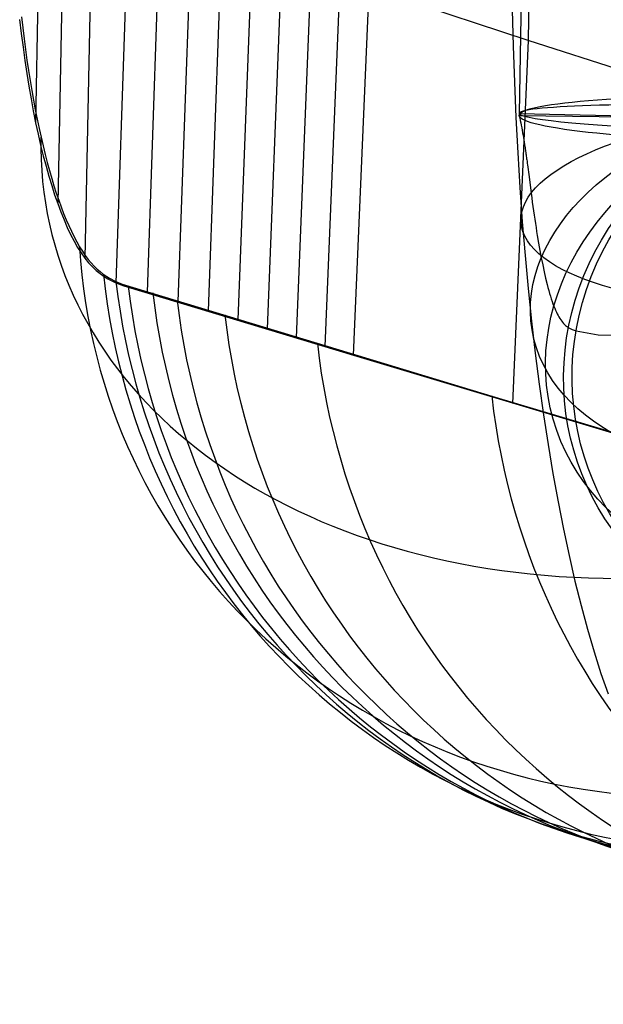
# Model space of a CAD drawing. Extents: x -919 to -345, y -585 to -19.
# Tile 2 of 123: x -918 to -907, y -504 to -485. Entities that reach past the tile are written whole.
import ezdxf

# ---------------------------------------------------------------- set-up
doc = ezdxf.new("R2010")
doc.units = 0
doc.layers.add('SCHIUMATO', color=84, linetype='CONTINUOUS')
doc.layers.add('TELAIO', color=3, linetype='CONTINUOUS')

msp = doc.modelspace()

# ---------------------------------------------------------------- linework, layer by layer
at = {"layer": 'SCHIUMATO'}
for p, q in [((-916.556, -444.333, 199.997), (-917.363, -487.227, 198.371)), ((-916.099, -445.876, 197.996), (-916.949, -488.745, 196.532)), ((-915.568, -447, 195.783), (-916.44, -489.768, 194.4)), ((-907.557, -451.606, 161.288), (-908.113, -485.685, 159.78)), ((-915.618, -483.134, 192.256), (-915.857, -490.232, 192.103)), ((-915.025, -483.35, 189.914), (-915.271, -490.41, 189.758)), ((-914.441, -483.56, 187.576), (-914.694, -490.585, 187.412)), ((-913.867, -483.764, 185.24), (-914.126, -490.758, 185.065)), ((-913.3, -483.96, 182.908), (-913.566, -490.929, 182.716)), ((-908.113, -485.685, 159.78), (-913.3, -483.96, 182.908)), ((-912.742, -484.151, 180.58), (-913.014, -491.098, 180.366)), ((-912.191, -484.336, 178.255), (-912.469, -491.264, 178.013)), ((-911.646, -484.515, 175.933), (-911.93, -491.429, 175.658)), ((-911.107, -484.687, 173.615), (-911.398, -491.591, 173.301)), ((-917.628, -485.24, 199.83), (-917.604, -485.447, 199.711)), ((-908.413, -485.111, 213.841), (-908.397, -485.791, 213.681)), ((-917.663, -485.292, 199.802), (-917.632, -485.552, 199.648)), ((-917.632, -485.552, 199.648), (-917.599, -485.808, 199.487)), ((-917.604, -485.447, 199.711), (-917.579, -485.651, 199.586)), ((-917.579, -485.651, 199.586), (-917.553, -485.852, 199.457)), ((-908.113, -485.685, 159.78), (-908.407, -492.495, 159.501)), ((-908.397, -485.791, 213.681), (-908.374, -486.464, 213.497)), ((-905.345, -486.576, 145.9), (-908.113, -485.685, 159.78)), ((-917.599, -485.808, 199.487), (-917.565, -486.059, 199.319)), ((-917.553, -485.852, 199.457), (-917.526, -486.05, 199.324)), ((-917.565, -486.059, 199.319), (-917.528, -486.305, 199.143)), ((-917.526, -486.05, 199.324), (-917.497, -486.244, 199.185)), ((-917.528, -486.305, 199.143), (-917.49, -486.544, 198.96)), ((-917.497, -486.244, 199.185), (-917.467, -486.435, 199.043)), ((-917.49, -486.544, 198.96), (-917.449, -486.778, 198.771)), ((-917.467, -486.435, 199.043), (-917.436, -486.622, 198.896)), ((-908.374, -486.464, 213.497), (-908.346, -487.132, 213.292)), ((-917.436, -486.622, 198.896), (-917.403, -486.806, 198.745)), ((-917.449, -486.778, 198.771), (-917.407, -487.006, 198.574)), ((-917.403, -486.806, 198.745), (-917.37, -486.985, 198.589)), ((-917.407, -487.006, 198.574), (-917.363, -487.227, 198.371)), ((-917.37, -486.985, 198.589), (-917.335, -487.161, 198.429)), ((-917.363, -487.227, 198.371), (-917.317, -487.441, 198.161)), ((-917.335, -487.161, 198.429), (-917.299, -487.333, 198.265)), ((-908.346, -487.132, 213.292), (-908.311, -487.791, 213.064)), ((-917.317, -487.441, 198.161), (-917.269, -487.649, 197.945)), ((-917.299, -487.333, 198.265), (-917.262, -487.5, 198.097)), ((-917.269, -487.649, 197.945), (-917.219, -487.849, 197.724)), ((-917.262, -487.5, 198.097), (-917.224, -487.663, 197.925)), ((-917.224, -487.663, 197.925), (-917.185, -487.822, 197.749)), ((-917.185, -487.822, 197.749), (-917.145, -487.976, 197.57)), ((-908.311, -487.791, 213.064), (-908.271, -488.443, 212.815)), ((-917.219, -487.849, 197.724), (-917.168, -488.043, 197.496)), ((-917.145, -487.976, 197.57), (-917.104, -488.126, 197.388)), ((-917.168, -488.043, 197.496), (-917.116, -488.229, 197.263)), ((-917.104, -488.126, 197.388), (-917.062, -488.272, 197.202)), ((-917.116, -488.229, 197.263), (-917.061, -488.408, 197.024)), ((-917.062, -488.272, 197.202), (-917.019, -488.413, 197.013)), ((-917.061, -488.408, 197.024), (-917.006, -488.58, 196.78)), ((-917.019, -488.413, 197.013), (-916.975, -488.549, 196.82)), ((-916.975, -488.549, 196.82), (-916.93, -488.681, 196.625)), ((-908.271, -488.443, 212.815), (-908.225, -489.085, 212.544)), ((-917.006, -488.58, 196.78), (-916.948, -488.745, 196.532)), ((-916.948, -488.745, 196.532), (-916.89, -488.902, 196.279)), ((-916.93, -488.681, 196.625), (-916.884, -488.808, 196.427)), ((-916.89, -488.902, 196.279), (-916.83, -489.052, 196.021)), ((-916.884, -488.808, 196.427), (-916.837, -488.93, 196.226)), ((-916.837, -488.93, 196.226), (-916.79, -489.047, 196.023)), ((-916.83, -489.052, 196.021), (-916.768, -489.193, 195.76)), ((-916.79, -489.047, 196.023), (-916.741, -489.159, 195.816)), ((-908.225, -489.085, 212.544), (-908.173, -489.718, 212.252)), ((-916.768, -489.193, 195.76), (-916.706, -489.326, 195.495)), ((-916.741, -489.159, 195.816), (-916.692, -489.265, 195.608)), ((-916.692, -489.265, 195.608), (-916.642, -489.367, 195.397)), ((-916.706, -489.326, 195.495), (-916.641, -489.451, 195.226)), ((-916.642, -489.367, 195.397), (-916.591, -489.464, 195.183)), ((-916.641, -489.451, 195.226), (-916.576, -489.566, 194.954)), ((-916.591, -489.464, 195.183), (-916.539, -489.555, 194.968)), ((-916.576, -489.566, 194.954), (-916.508, -489.672, 194.678)), ((-916.539, -489.555, 194.968), (-916.486, -489.64, 194.751)), ((-916.508, -489.672, 194.678), (-916.44, -489.768, 194.4)), ((-916.486, -489.64, 194.751), (-916.432, -489.718, 194.531)), ((-916.44, -489.768, 194.4), (-916.37, -489.854, 194.119)), ((-916.432, -489.718, 194.531), (-916.377, -489.791, 194.31)), ((-916.377, -489.791, 194.31), (-916.321, -489.857, 194.087)), ((-916.37, -489.854, 194.119), (-916.298, -489.931, 193.836)), ((-916.321, -489.857, 194.087), (-916.265, -489.917, 193.862)), ((-908.173, -489.718, 212.252), (-908.115, -490.34, 211.94)), ((-916.298, -489.931, 193.836), (-916.226, -489.999, 193.551)), ((-916.265, -489.917, 193.862), (-916.208, -489.973, 193.637)), ((-916.226, -489.999, 193.551), (-916.153, -490.059, 193.264)), ((-916.208, -489.973, 193.637), (-916.15, -490.022, 193.41)), ((-916.15, -490.022, 193.41), (-916.092, -490.067, 193.182)), ((-916.153, -490.059, 193.264), (-916.079, -490.111, 192.975)), ((-916.092, -490.067, 193.182), (-915.975, -490.144, 192.724)), ((-916.079, -490.111, 192.975), (-916.005, -490.157, 192.685)), ((-916.005, -490.157, 192.685), (-915.856, -490.232, 192.103)), ((-915.975, -490.144, 192.724), (-915.857, -490.206, 192.264)), ((-915.857, -490.206, 192.264), (-915.74, -490.256, 191.802)), ((-915.856, -490.232, 192.103), (-915.709, -490.289, 191.518)), ((-915.74, -490.256, 191.802), (-912.074, -491.365, 176.467)), ((-915.709, -490.289, 191.518), (-911.397, -491.591, 173.302)), ((-908.115, -490.34, 211.94), (-908.051, -490.951, 211.606)), ((-908.051, -490.951, 211.606), (-907.982, -491.55, 211.253)), ((-912.074, -491.365, 176.467), (-908.797, -492.358, 161.529)), ((-911.397, -491.591, 173.302), (-905.628, -493.322, 145.646)), ((-907.982, -491.55, 211.253), (-907.907, -492.136, 210.881)), ((-907.907, -492.136, 210.881), (-907.827, -492.709, 210.489)), ((-908.797, -492.358, 161.529), (-905.759, -493.265, 146.534)), ((-907.827, -492.709, 210.489), (-907.741, -493.267, 210.078)), ((-907.741, -493.267, 210.078), (-907.651, -493.812, 209.649)), ((-907.651, -493.812, 209.649), (-907.554, -494.34, 209.203)), ((-907.554, -494.34, 209.203), (-907.453, -494.853, 208.739)), ((-907.453, -494.853, 208.739), (-907.347, -495.349, 208.258)), ((-907.347, -495.349, 208.258), (-907.237, -495.828, 207.762)), ((-907.237, -495.828, 207.762), (-907.121, -496.289, 207.25)), ((-907.121, -496.289, 207.25), (-907.001, -496.732, 206.723)), ((-907.001, -496.732, 206.723), (-906.877, -497.156, 206.182)), ((-906.877, -497.156, 206.182), (-906.748, -497.561, 205.627)), ((-906.748, -497.561, 205.627), (-906.615, -497.946, 205.059))]:
    msp.add_line(p, q, dxfattribs=at)
at = {"layer": 'SCHIUMATO', "extrusion": (-0.15247, 0.671175, 0.725449)}
msp.add_arc((989.934, 336.085, -43.633), 12.738, 349.6923, 147.9004, dxfattribs=at)
at = {"layer": 'SCHIUMATO', "extrusion": (-0.213437, 0.339107, 0.916216)}
msp.add_arc((1025.077, 16.112, 208.245), 12.73, 333.3885, 131.8884, dxfattribs=at)
at = {"layer": 'SCHIUMATO', "extrusion": (-0.23212, 0.143465, 0.962049)}
msp.add_arc((890.534, -439.188, 328.186), 12.72, 308.8076, 107.3871, dxfattribs=at)
at = {"layer": 'SCHIUMATO', "extrusion": (-0.234371, 0.099226, 0.96707)}
msp.add_arc((802.043, -570.892, 351.942), 12.714, 300.4257, 99.0252, dxfattribs=at)
at = {"layer": 'SCHIUMATO', "extrusion": (-0.233514, 0.097904, 0.967412)}
msp.add_arc((799.795, -574.064, 350.913), 12.711, 300.2303, 98.8357, dxfattribs=at)
at = {"layer": 'SCHIUMATO', "extrusion": (-0.231718, 0.095887, 0.968046)}
msp.add_arc((796.754, -578.533, 348.464), 12.708, 299.8527, 98.4588, dxfattribs=at)
at = {"layer": 'SCHIUMATO', "extrusion": (-0.229854, 0.094543, 0.968622)}
msp.add_arc((795.347, -580.971, 345.611), 12.705, 299.6611, 98.2673, dxfattribs=at)
at = {"layer": 'SCHIUMATO', "extrusion": (-0.226287, 0.090921, 0.969808)}
msp.add_arc((789.967, -588.901, 340.517), 12.702, 299.068, 97.6743, dxfattribs=at)
at = {"layer": 'SCHIUMATO', "extrusion": (-0.219141, 0.083848, 0.972084)}
msp.add_arc((778.907, -604.749, 330.214), 12.701, 297.9265, 96.533, dxfattribs=at)
at = {"layer": 'SCHIUMATO', "extrusion": (-0.204841, 0.069736, 0.976308)}
msp.add_arc((753.472, -638.607, 309.526), 12.704, 295.6443, 94.2516, dxfattribs=at)
at = {"layer": 'TELAIO'}
for p, q in [((-907.665, -447.201, 205.62), (-908.282, -487.045, 203.258)), ((-908.284, -487.051, 203.383), (-898.286, -487.271, 203.372)), ((-908.284, -487.091, 203.384), (-908.274, -487.137, 203.252)), ((-908.284, -487.091, 203.384), (-898.285, -487.231, 203.371)), ((-908.274, -487.137, 203.252), (-908.265, -487.183, 203.128)), ((-908.265, -487.183, 203.128), (-908.255, -487.229, 203.012)), ((-908.255, -487.229, 203.012), (-908.246, -487.275, 202.903)), ((-908.246, -487.275, 202.903), (-908.237, -487.321, 202.8)), ((-908.237, -487.321, 202.8), (-908.229, -487.368, 202.704)), ((-908.229, -487.368, 202.704), (-908.22, -487.414, 202.615)), ((-908.22, -487.414, 202.615), (-908.212, -487.461, 202.531)), ((-908.212, -487.461, 202.531), (-908.204, -487.507, 202.453)), ((-908.204, -487.507, 202.453), (-908.196, -487.554, 202.381)), ((-908.196, -487.554, 202.381), (-908.192, -487.577, 202.347)), ((-908.192, -487.577, 202.347), (-908.189, -487.6, 202.314)), ((-908.189, -487.6, 202.314), (-908.185, -487.624, 202.282)), ((-908.185, -487.624, 202.282), (-908.181, -487.647, 202.252)), ((-908.181, -487.647, 202.252), (-908.178, -487.67, 202.222)), ((-908.178, -487.67, 202.222), (-908.174, -487.693, 202.194)), ((-908.174, -487.693, 202.194), (-908.17, -487.717, 202.167)), ((-908.17, -487.717, 202.167), (-908.167, -487.74, 202.141)), ((-908.167, -487.74, 202.141), (-908.163, -487.763, 202.116)), ((-908.163, -487.763, 202.116), (-908.16, -487.786, 202.092)), ((-908.16, -487.786, 202.092), (-908.157, -487.809, 202.069)), ((-908.157, -487.809, 202.069), (-908.153, -487.832, 202.047)), ((-908.153, -487.832, 202.047), (-908.15, -487.856, 202.026)), ((-908.15, -487.856, 202.026), (-908.147, -487.879, 202.005)), ((-908.147, -487.879, 202.005), (-908.144, -487.902, 201.986)), ((-908.144, -487.902, 201.986), (-908.14, -487.925, 201.967)), ((-908.14, -487.925, 201.967), (-908.137, -487.948, 201.949)), ((-908.137, -487.948, 201.949), (-908.134, -487.971, 201.932)), ((-908.134, -487.971, 201.932), (-908.131, -487.994, 201.915)), ((-908.131, -487.994, 201.915), (-908.128, -488.017, 201.899)), ((-908.128, -488.017, 201.899), (-908.122, -488.062, 201.869)), ((-908.122, -488.062, 201.869), (-908.116, -488.108, 201.842)), ((-908.116, -488.108, 201.842), (-908.11, -488.153, 201.816)), ((-908.11, -488.153, 201.816), (-908.104, -488.198, 201.791)), ((-908.104, -488.198, 201.791), (-908.098, -488.243, 201.769)), ((-908.098, -488.243, 201.769), (-908.059, -488.549, 201.625)), ((-908.059, -488.549, 201.625), (-908.053, -488.592, 201.603)), ((-908.053, -488.592, 201.603), (-908.048, -488.634, 201.58)), ((-908.048, -488.634, 201.58), (-908.037, -488.718, 201.533)), ((-908.037, -488.718, 201.533), (-908.025, -488.8, 201.483)), ((-908.025, -488.8, 201.483), (-908.014, -488.881, 201.431)), ((-908.014, -488.881, 201.431), (-908.003, -488.96, 201.375)), ((-908.003, -488.96, 201.375), (-907.991, -489.039, 201.318)), ((-907.991, -489.039, 201.318), (-907.98, -489.116, 201.258)), ((-907.98, -489.116, 201.258), (-907.968, -489.192, 201.196)), ((-907.968, -489.192, 201.196), (-907.956, -489.267, 201.132)), ((-907.956, -489.267, 201.132), (-907.944, -489.341, 201.067)), ((-907.944, -489.341, 201.067), (-907.92, -489.485, 200.932)), ((-907.92, -489.485, 200.932), (-907.895, -489.626, 200.793)), ((-907.895, -489.626, 200.793), (-907.869, -489.763, 200.651)), ((-907.869, -489.763, 200.651), (-907.842, -489.895, 200.509)), ((-907.842, -489.895, 200.509), (-907.815, -490.023, 200.365)), ((-907.815, -490.023, 200.365), (-907.787, -490.146, 200.219)), ((-907.787, -490.146, 200.219), (-907.758, -490.264, 200.071)), ((-907.758, -490.264, 200.071), (-907.743, -490.321, 199.996)), ((-907.743, -490.321, 199.996), (-907.728, -490.376, 199.92)), ((-907.728, -490.376, 199.92), (-907.712, -490.43, 199.844)), ((-907.712, -490.43, 199.844), (-907.697, -490.482, 199.767)), ((-907.697, -490.482, 199.767), (-907.681, -490.532, 199.689)), ((-907.681, -490.532, 199.689), (-907.665, -490.58, 199.611)), ((-907.665, -490.58, 199.611), (-907.649, -490.625, 199.532)), ((-907.649, -490.625, 199.532), (-907.632, -490.669, 199.452)), ((-907.632, -490.669, 199.452), (-907.617, -490.708, 199.377)), ((-907.617, -490.708, 199.377), (-907.601, -490.745, 199.301)), ((-907.601, -490.745, 199.301), (-907.585, -490.78, 199.224)), ((-907.585, -490.78, 199.224), (-907.569, -490.813, 199.146)), ((-907.569, -490.813, 199.146), (-907.553, -490.844, 199.068)), ((-907.553, -490.844, 199.068), (-907.537, -490.873, 198.989)), ((-907.537, -490.873, 198.989), (-907.52, -490.901, 198.91)), ((-907.52, -490.901, 198.91), (-907.503, -490.927, 198.829)), ((-907.503, -490.927, 198.829), (-907.486, -490.951, 198.748)), ((-907.486, -490.951, 198.748), (-907.469, -490.973, 198.666)), ((-907.469, -490.973, 198.666), (-907.452, -490.994, 198.583)), ((-907.452, -490.994, 198.583), (-907.434, -491.013, 198.499)), ((-907.434, -491.013, 198.499), (-907.416, -491.03, 198.415)), ((-907.416, -491.03, 198.415), (-907.398, -491.046, 198.329)), ((-907.398, -491.046, 198.329), (-907.379, -491.06, 198.243)), ((-907.379, -491.06, 198.243), (-907.361, -491.072, 198.156)), ((-907.361, -491.072, 198.156), (-907.325, -491.092, 197.991)), ((-907.325, -491.092, 197.991), (-907.289, -491.107, 197.823)), ((-907.289, -491.107, 197.823), (-907.215, -491.13, 197.482)), ((-907.215, -491.13, 197.482), (-906.801, -491.206, 195.555)), ((-906.801, -491.206, 195.555), (-899.601, -491.428, 162.088))]:
    msp.add_line(p, q, dxfattribs=at)
at = {"layer": 'TELAIO', "extrusion": (-0.205135, 0.166109, 0.964535)}
msp.add_circle((950.216, -325.389, 295.688), 5.013, dxfattribs=at)
at = {"layer": 'TELAIO', "extrusion": (-0.209939, 0.082947, 0.97419)}
msp.add_circle((789.085, -596.683, 342.108), 5.007, dxfattribs=at)
at = {"layer": 'TELAIO', "extrusion": (-0.170072, 0.484749, 0.857959)}
msp.add_circle((1014.616, 244.483, 87.633), 4.998, dxfattribs=at)
at = {"layer": 'TELAIO', "extrusion": (-0.121905, 0.730274, 0.67219)}
msp.add_circle((971.511, 374.742, -112.112), 5.001, dxfattribs=at)
at = {"layer": 'TELAIO', "extrusion": (0.014057, 0.99593, 0.089027)}
msp.add_circle((896.32, 247.071, -479.77), 5, dxfattribs=at)
at = {"layer": 'TELAIO', "extrusion": (-0.047092, 0.931717, 0.360118)}
msp.add_circle((926.779, 348.757, -339.819), 5, dxfattribs=at)
at = {"layer": 'TELAIO', "extrusion": (0.021965, 0.998423, 0.051661)}
for start, end in [(358.6256, 270.0651), (270.0651, 358.6256)]:
    msp.add_arc((892.351, 229.294, -495.727), 5, start, end, dxfattribs=at)

doc.saveas('drawing.dxf')
